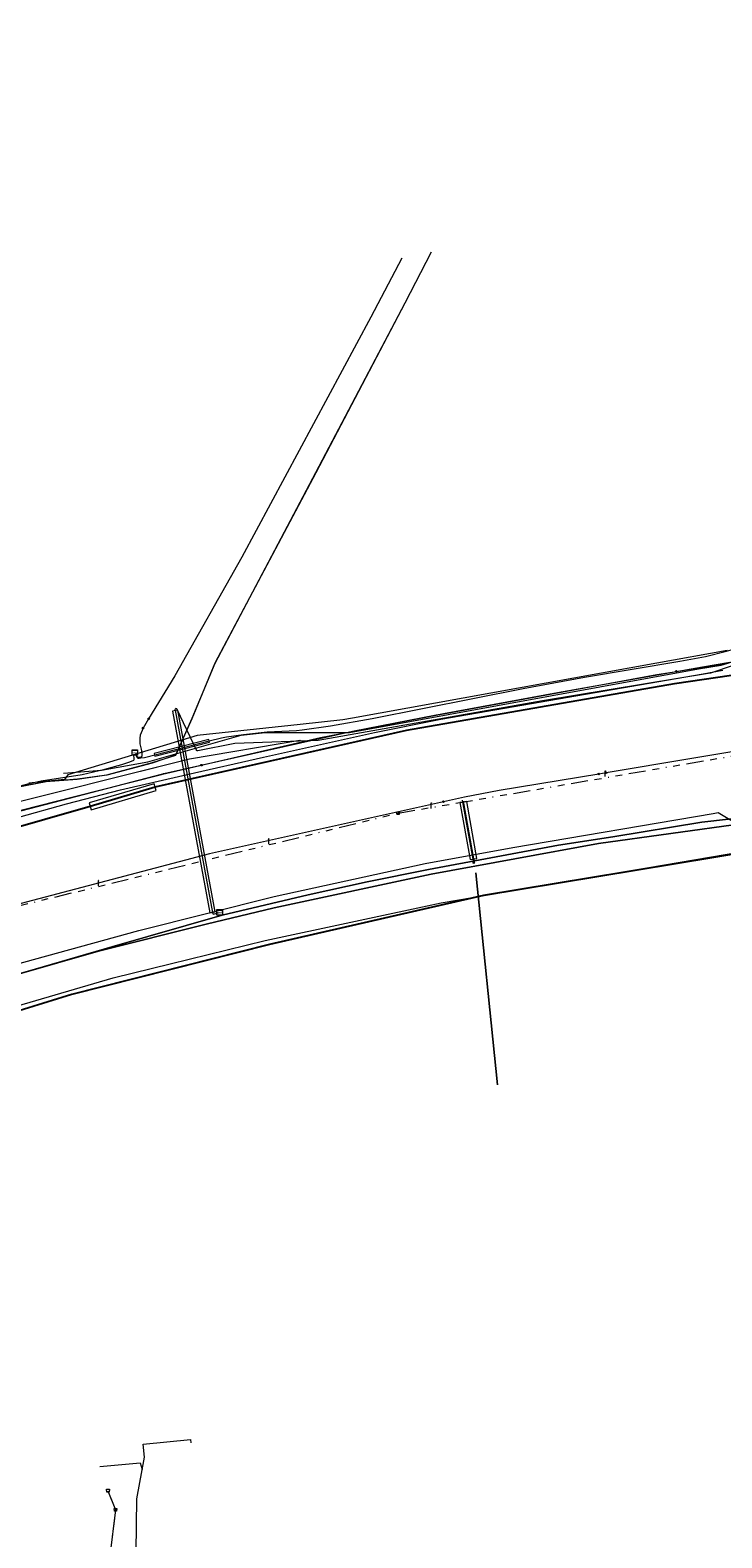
# Model space of a CAD drawing. Header units: metres. Extents: x 151922 to 154458, y 463415 to 464223.
# Tile 68 of 164: x 152715 to 152816, y 463933 to 464155. Entities that reach past the tile are written whole.
import ezdxf
from ezdxf.enums import TextEntityAlignment as Align
from ezdxf.lldxf.tags import DXFTag

# ---------------------------------------------------------------- set-up
doc = ezdxf.new("R2010")
doc.units = ezdxf.units.M
doc.linetypes.add('RI-OVERIG-SO', pattern=[17, 5, -2, 2, -2, 0, -2, 2, -2])
doc.layers.get('0').update_dxf_attribs({"lineweight": 9})
for name, color, linetype, lineweight in [('B-PV-KL-DATA-G', 90, 'KL-DATA-SO', 9), ('B-PV-KL-DATA_HULPSTUK-S', 90, 'Continuous', 9), ('B-PV-KL-DATA_KABELBED-G', 90, 'Continuous', 9), ('B-PV-KL-DATA_MANTELBUIS-G', 90, 'Continuous', 9), ('B-PV-KL-ET_HS-G', 10, 'KL-HS-SO', 9), ('B-PV-KL-ET_HS_MANTELBUIS-G', 10, 'Continuous', 9), ('B-PV-KL-ET_LS-G', 190, 'KL-LS-SO', 9), ('B-PV-KL-ET_LS-S', 190, 'Continuous', 9), ('B-PV-KL-ET_LS_HULPSTUK-S', 190, 'Continuous', 9), ('B-PV-KL-ET_LS_KABELBED-G', 190, 'Continuous', 9), ('B-PV-KL-ET_LS_MANTELBUIS-G', 190, 'Continuous', 9), ('B-PV-KL-GAS_HD-G', 30, 'KL-GAS_HD-SO', 9), ('B-PV-RI-DRUK-G', 210, 'RI-PERS-SO', 9), ('B-PV-RI-PERSLEIDING_HULPSTUK-S', 210, 'Continuous', 9), ('B-PV-RI-VRIJVERVAL-G', 210, 'RI-OVERIG-SO', 9), ('B-PV-RI-VRIJVERVAL_HULPSTUK-S', 210, 'Continuous', 9)]:
    doc.layers.add(name, color=color, linetype=linetype, lineweight=lineweight)
doc.styles.add('NLCS-ISO', font='txt')
doc.styles.get("Standard").update_dxf_attribs({"font": 'arial.ttf'})
tags = doc.linetypes.add('KL-DATA-SO', pattern='A,4,-1,[101,NLCS.SHX,S=0.5,R=0,X=0,Y=0],-1,4,-1,["D",Standard,S=1,R=0,X=-0.25,Y=-0.5],-1.5', length=12.5).pattern_tags.tags
tags[18] = DXFTag(74, 10)
tags = doc.linetypes.add('KL-GAS_HD-SO', pattern='A,4,-1,[69,NLCS.SHX,S=0.5,R=0,X=0,Y=0],-1,4,-1,["H",Standard,S=1,R=0,X=0,Y=-0.5],-2', length=13).pattern_tags.tags
tags[18] = DXFTag(74, 10)
tags = doc.linetypes.add('KL-HS-SO', pattern='A,4,-1,[103,NLCS.SHX,S=0.75,R=0,X=0,Y=0],-1,4,-1,["H",Standard,S=1,R=0,X=0,Y=-0.5],-2', length=13).pattern_tags.tags
tags[18] = DXFTag(74, 10)
tags = doc.linetypes.add('KL-LS-SO', pattern='A,4,-1,[103,NLCS.SHX,S=0.75,R=0,X=0,Y=0],-1,4,-1,["L",Standard,S=1,R=0,X=0,Y=-0.5],-2', length=13).pattern_tags.tags
tags[18] = DXFTag(74, 10)
tags = doc.linetypes.add('RI-PERS-SO', pattern='A,7,-2,["P",Standard,S=1.8,R=0,X=-0.5,Y=-0.9],-2,7,-2,[102,NLCS.SHX,S=1,R=180,X=0,Y=0],-2', length=22).pattern_tags.tags
tags[6] = DXFTag(74, 10)

# ---------------------------------------------------------------- blocks, each defined once
blk = doc.blocks.new('SKL-WTB_HULP_MOF-SO')
at = {"linetype": 'ByBlock', "lineweight": 18}
h = blk.add_hatch(color=0, dxfattribs=at)
h.dxf.hatch_style = 1
h.paths.add_polyline_path([(-0.5625, 0, 1), (0.5625, 0, 1)])
at = {"color": 0, "linetype": 'ByBlock', "lineweight": 18}
blk.add_circle((0, 0), 0.5625, dxfattribs=at)
at = {"color": 0, "linetype": 'ByBlock', "lineweight": 18, "style": 'NLCS-ISO', "flags": 1}
for tag, p in [('TYPE', (1.5, 0)), ('OMSCHRIJVING', (1.5, -3)), ('LABEL', (1.5, -1.5))]:
    blk.add_attdef(tag, p, '', height=1, dxfattribs=at)
blk = doc.blocks.new('SKL-WTB_HULP_KAST-SO')
at = {"color": 0, "linetype": 'ByBlock', "lineweight": 18}
for points in [[(-2, 2), (2, 2), (2, 1.68), (-2, 1.68)], [(-2, 1.52), (2, 1.52), (2, -2), (-2, -2)]]:
    blk.add_lwpolyline(points, close=True, dxfattribs=at)
at = {"color": 0, "linetype": 'ByBlock', "lineweight": 18, "style": 'NLCS-ISO'}
blk.add_text('kast', height=1.5, dxfattribs=at).set_placement((0, 0), align=Align.MIDDLE_CENTER)
at = {"color": 0, "linetype": 'ByBlock', "lineweight": 18, "style": 'NLCS-ISO', "flags": 1}
for tag, p in [('TYPE', (2.5, 0)), ('OMSCHRIJVING', (2.5, -3)), ('LABEL', (2.5, -1.5))]:
    blk.add_attdef(tag, p, '', height=1, dxfattribs=at)
blk = doc.blocks.new('SKL-WTB_HULP_OVERIG-SO')
at = {"color": 0, "linetype": 'ByBlock', "lineweight": 18}
for points in [[(-0.1, 0.1), (0.1, -0.1)], [(0.1, 0.1), (-0.1, -0.1)]]:
    blk.add_lwpolyline(points, dxfattribs=at)
at = {"color": 0, "linetype": 'ByBlock', "lineweight": 18, "style": 'NLCS-ISO', "flags": 1}
for tag, p in [('TYPE', (1.5, 0)), ('LABEL', (1.5, -1.5)), ('OMSCHRIJVING', (1.5, -3))]:
    blk.add_attdef(tag, p, '', height=1, dxfattribs=at)
blk = doc.blocks.new('SRI-HULP_AFVOER_OPVANG-SO')
at = {"color": 0, "linetype": 'ByBlock', "lineweight": 18}
blk.add_lwpolyline([(-0.75, -1), (-1, 1), (1, 1), (0.75, -1)], close=True, dxfattribs=at)
at = {"color": 0, "linetype": 'ByBlock', "lineweight": 18, "style": 'NLCS-ISO', "flags": 1}
for tag, p in [('TYPE', (1.5, 0)), ('OMSCHRIJVING', (1.5, -3)), ('LABEL', (1.5, -1.5))]:
    blk.add_attdef(tag, p, '', height=1, dxfattribs=at)
blk = doc.blocks.new('SKL-ET_LS_MAST-SO')
for p, q in [((0, 2.1), (0, 2.1)), ((0, -2), (0, -2))]:
    blk.add_line(p, q)
for points in [[(-0.2, 1.8), (0, 1.8)], [(-0.2, 1.8), (0, 1.8)], [(-0.2, 1.8), (-0.2, 1.8), (-0.2, 1.8), (-0.2, 1.8), (-0.2, 1.8)], [(-0.2, 1.5), (-0.2, 1.5), (-0.2, 1.6), (-0.2, 1.6), (-0.2, 1.5)], [(-0.2, 1.5), (0, 1.5)], [(-0.2, 1.5), (0, 1.5)], [(0, -2), (0, 2.1)], [(0, -2), (0, 2.1)], [(0.2, 1.9), (0, 1.9)], [(0.2, 1.9), (0, 1.9)], [(0.2, 1.7), (0, 1.7)], [(0.2, 1.6), (0, 1.6)], [(0.2, 1.4), (0, 1.4)], [(0.2, 1.4), (0, 1.4)], [(0.2, 1.9), (0.2, 1.9), (0.2, 2), (0.2, 2), (0.2, 1.9)], [(0.2, 1.6), (0.2, 1.6), (0.2, 1.7), (0.2, 1.7), (0.2, 1.7)], [(0.2, 1.4), (0.2, 1.4), (0.2, 1.4), (0.2, 1.4), (0.2, 1.4)]]:
    blk.add_lwpolyline(points)

msp = doc.modelspace()

# ---------------------------------------------------------------- linework, layer by layer
at = {"layer": 'B-PV-KL-DATA-G', "ltscale": 0.5, "flags": 128}
for points in [[(152719.551, 464045.768), (152725.148, 464046.215), (152731.957, 464047.472), (152745.684, 464051.362), (152749.183, 464051.736), (152761.591, 464051.742), (152812.847, 464061.099), (152816.157, 464061.666), (152818.789, 464062.408), (152821.144, 464063.402), (152824.548, 464064.837), (152827.69, 464065.691), (152830.515, 464066.299), (152856.612, 464069.744), (152861.542, 464071.63), (152865.778, 464074.225), (152873.82, 464074.707), (152881.428, 464072.989), (152885.178, 464072.956), (152908.405, 464075.547), (152932.224, 464077.717), (152948.88, 464078.941), (152955.712, 464079.205), (152960.146, 464079.329), (152965.093, 464079.506), (152968.724, 464079.652), (152969.863, 464079.934), (152972.212, 464080.864), (152974.306, 464081.876), (152976.121, 464083.255), (152977.943, 464085.024), (152979.571, 464087.292), (152980.592, 464089.553), (152981.954, 464095.751), (152982.497, 464098.245), (152983.013, 464098.661), (152983.457, 464099.138), (152990.36, 464142.488), (152992.387, 464154.916)], [(152773.557, 464122.303), (152769.7, 464114.8), (152756.6, 464089.9), (152741.8, 464061.9), (152738.4, 464053.8), (152736, 464048.4), (152732.6, 464047.3), (152725.9, 464045.5), (152721.6, 464044.9), (152717, 464044.5), (152709.6, 464043.1), (152707.4, 464042.6), (152689, 464038.2), (152686.5, 464036.3), (152684, 464034.7), (152679.3, 464033.4), (152667.1, 464029.4), (152654.9, 464025.5), (152645.3, 464021.9), (152631.6, 464016.8), (152631.4, 464016.9), (152631.1, 464017.5), (152631.1, 464018.3), (152632.7, 464020.9), (152633.1, 464021.7), (152632.8, 464022.7), (152616, 464031.7), (152615.8, 464032), (152615.7, 464032.4), (152632.5, 464069.3), (152641.2, 464065.4), (152645.2, 464066.6)], [(152773.575, 464122.307), (152769.707, 464114.803), (152756.638, 464089.876), (152741.79, 464061.93), (152738.411, 464053.78), (152736.033, 464048.427), (152732.607, 464047.268), (152725.92, 464045.515), (152721.59, 464044.858), (152716.986, 464044.529), (152709.565, 464043.121), (152707.4, 464042.6), (152689, 464038.2), (152686.451, 464036.31), (152683.95, 464034.71), (152679.343, 464033.401), (152667.128, 464029.443), (152654.913, 464025.485), (152645.289, 464021.929), (152631.591, 464016.791), (152631.37, 464016.906), (152631.12, 464017.51)], [(153877.43, 463906.662), (153877.06, 463906.08), (153874.95, 463902.62), (153874.94, 463898.12), (153871.01, 463892.3), (153856.77, 463870.24), (153856.7, 463870.13), (153854.23, 463866.95), (153851.57, 463865.42), (153848.2, 463864.06), (153847.02, 463863.94), (153844.66, 463863.83), (153841.62, 463864.6), (153837.27, 463866.22), (153836.38, 463866.55), (153835.4, 463866.92), (153826.33, 463870.31), (153800.8, 463879.24), (153796.14, 463880.95), (153763.59, 463894.65), (153742.96, 463902.22), (153733.52, 463906.26), (153707.22, 463915.57), (153683.51, 463924.12), (153673.06, 463927.92), (153648.86, 463935.61), (153611.35, 463947.24), (153593.91, 463952.47), (153555.86, 463963.18), (153551.65, 463963.92), (153548.16, 463962.41), (153515.7, 463971.91), (153514.11, 463972.35), (153512.71, 463972.72), (153512.04, 463973.1), (153511.58, 463973.48), (153510.95, 463974.02), (153510.49, 463974.65), (153510.28, 463975.36), (153509.99, 463976.28), (153509.9, 463978.2), (153510.74, 463988.17), (153509.49, 463988.63), (153490.94, 463995.23), (153490.55, 463995.34), (153489.22, 463991.64), (153489.01, 463990.64), (153488.55, 463989.75), (153486.13, 463983.01), (153485.74, 463981.93), (153475.03, 463984.84), (153461.15, 463988.43), (153451.5, 463991.05), (153429.03, 463996.77), (153399.75, 464004.24), (153302.57, 464029.13), (153293.26, 464031.34), (153289.88, 464032.18), (153258.15, 464041), (153240.95, 464043.36), (153235.31, 464044.41), (153206.3, 464052.48), (153200.52, 464054.09), (153192.59, 464056.29), (153164.13, 464061.46), (153155.45, 464063.21), (153154.69, 464063.34), (153148.76, 464064.42), (153140.52, 464065.84), (153139.17, 464066.08), (153133.79, 464064.99), (153127.44, 464066.59), (153127.39, 464066.69), (153127.31, 464066.81), (153127.27, 464067.01), (153127.23, 464067.17), (153127.17, 464067.32), (153127.11, 464067.45), (153126.94, 464067.56), (153126.64, 464067.64), (153126.39, 464067.6), (153126.05, 464067.56), (153125.69, 464067.42), (153125.23, 464066.99), (153085, 464076.1), (153081.44, 464076.04), (153074.8, 464076.99), (153045.54, 464080.22), (153036.62, 464080.2), (152951.91, 464079.96), (152947.52, 464079.15), (152944.88, 464078.96), (152943.88, 464078.89), (152942.88, 464078.81), (152930.01, 464077.88), (152880.98, 464073.28), (152874.3, 464073.75), (152874.09, 464073.76), (152873.11, 464073.64), (152865.09, 464072.7), (152857.12, 464070.4), (152849.6, 464069.01), (152849.6, 464068.4), (152850.98, 464043.3), (152851.01, 464042.43), (152841.99, 464041.6), (152834.16, 464041.02), (152824.23, 464039.81), (152813.36, 464038.61), (152800.26, 464036.41), (152792.27, 464035.19), (152773.17, 464031.63), (152764.19, 464029.82), (152755.51, 464027.89), (152742.85, 464024.92), (152726.67, 464020.3), (152715.42, 464017.02), (152696.33, 464011.49), (152675.4, 464003.4), (152662.1, 463996.3), (152625.3, 463984.05), (152611.36, 463980.89), (152596.35, 463974.21), (152587.23, 463970.11), (152578.47, 463966.04), (152572.37, 463962.96), (152566.27, 463959.95), (152556.2, 463954.95), (152548.37, 463950.99), (152546.26, 463949.77), (152539.39, 463946.05), (152531.36, 463941.5), (152521.16, 463935.41), (152520.61, 463934.89), (152517.27, 463932.71), (152512.41, 463929.35), (152506.36, 463923.2), (152509.95, 463918.86), (152511.27, 463916.2), (152512.18, 463903.27), (152509.34, 463902.7), (152485.33, 463892.91), (152484.34, 463892.46), (152484.42, 463892.22), (152486.36, 463887.87), (152499.34, 463861.11), (152495.13, 463858.41), (152489.27, 463854.78), (152436.75, 463822.68), (152428.41, 463816.85), (152425.25, 463816.2), (152404.26, 463800.73), (152391.26, 463791.13), (152381.61, 463782.44), (152378.03, 463779.76), (152341.53, 463752.67), (152330.76, 463744.01), (152322.89, 463742.36), (152314.733, 463735.813)], [(153877.43, 463906.662), (153877.06, 463906.08), (153874.95, 463902.62), (153874.94, 463898.12), (153871.01, 463892.3), (153856.77, 463870.24), (153856.7, 463870.13), (153854.23, 463866.95), (153851.57, 463865.42), (153848.2, 463864.06), (153847.02, 463863.94), (153844.66, 463863.83), (153841.62, 463864.6), (153837.27, 463866.22), (153836.38, 463866.55), (153835.4, 463866.92), (153826.33, 463870.31), (153800.8, 463879.24), (153796.14, 463880.95), (153763.59, 463894.65), (153742.96, 463902.22), (153733.52, 463906.26), (153707.22, 463915.57), (153683.51, 463924.12), (153673.06, 463927.92), (153648.86, 463935.61), (153611.35, 463947.24), (153593.91, 463952.47), (153555.86, 463963.18), (153551.65, 463963.92), (153548.16, 463962.41), (153515.7, 463971.91), (153514.11, 463972.35), (153512.71, 463972.72), (153512.04, 463973.1), (153511.58, 463973.48), (153510.95, 463974.02), (153510.49, 463974.65), (153510.28, 463975.36), (153509.99, 463976.28), (153509.9, 463978.2), (153510.74, 463988.17), (153509.49, 463988.63), (153490.94, 463995.23), (153490.55, 463995.34), (153489.22, 463991.64), (153489.01, 463990.64), (153488.55, 463989.75), (153486.13, 463983.01), (153485.74, 463981.93), (153475.03, 463984.84), (153461.15, 463988.43), (153451.5, 463991.05), (153429.03, 463996.77), (153399.75, 464004.24), (153302.57, 464029.13), (153293.26, 464031.34), (153289.88, 464032.18), (153258.15, 464041), (153240.95, 464043.36), (153235.31, 464044.41), (153206.3, 464052.48), (153200.52, 464054.09), (153192.59, 464056.29), (153164.13, 464061.46), (153155.45, 464063.21), (153154.69, 464063.34), (153148.76, 464064.42), (153140.52, 464065.84), (153139.17, 464066.08), (153133.79, 464064.99), (153127.44, 464066.59), (153127.39, 464066.69), (153127.31, 464066.81), (153127.27, 464067.01), (153127.23, 464067.17), (153127.17, 464067.32), (153127.11, 464067.45), (153126.94, 464067.56), (153126.64, 464067.64), (153126.39, 464067.6), (153126.05, 464067.56), (153125.69, 464067.42), (153125.23, 464066.99), (153085, 464076.1), (153081.44, 464076.04), (153074.8, 464076.99), (153045.54, 464080.22), (153036.62, 464080.2), (152951.91, 464079.96), (152947.52, 464079.15), (152944.88, 464078.96), (152943.88, 464078.89), (152942.88, 464078.81), (152930.01, 464077.88), (152880.98, 464073.28), (152874.3, 464073.75), (152874.09, 464073.76), (152873.11, 464073.64), (152865.09, 464072.7), (152857.12, 464070.4), (152849.6, 464069.01), (152849.6, 464068.4), (152850.98, 464043.3), (152851.01, 464042.43), (152841.99, 464041.6), (152834.16, 464041.02), (152824.23, 464039.81), (152813.36, 464038.61), (152800.26, 464036.41), (152792.27, 464035.19), (152773.17, 464031.63), (152764.19, 464029.82), (152755.51, 464027.89), (152742.85, 464024.92), (152726.67, 464020.3), (152715.42, 464017.02), (152696.33, 464011.49), (152675.4, 464003.4), (152662.1, 463996.3), (152625.3, 463984.05), (152611.36, 463980.89), (152596.35, 463974.21), (152587.23, 463970.11), (152578.47, 463966.04), (152572.37, 463962.96), (152566.27, 463959.95), (152556.2, 463954.95), (152548.37, 463950.99), (152546.26, 463949.77), (152539.39, 463946.05), (152531.36, 463941.5), (152521.16, 463935.41), (152520.61, 463934.89), (152517.27, 463932.71), (152512.41, 463929.35), (152506.36, 463923.2), (152509.95, 463918.86), (152511.27, 463916.2), (152512.18, 463903.27), (152509.34, 463902.7), (152485.33, 463892.91), (152484.34, 463892.46), (152484.42, 463892.22), (152486.36, 463887.87), (152499.34, 463861.11), (152495.13, 463858.41), (152489.27, 463854.78), (152436.75, 463822.68), (152428.41, 463816.85), (152425.25, 463816.2), (152404.26, 463800.73), (152391.26, 463791.13), (152381.61, 463782.44), (152378.03, 463779.76), (152341.53, 463752.67), (152330.76, 463744.01), (152322.89, 463742.36), (152314.733, 463735.812)], [(152314.733, 463735.812), (152322.89, 463742.36), (152330.76, 463744.01), (152341.53, 463752.67), (152378.03, 463779.76), (152381.61, 463782.44), (152391.26, 463791.13), (152404.26, 463800.73), (152425.25, 463816.2), (152428.41, 463816.85), (152436.75, 463822.68), (152489.27, 463854.78), (152495.13, 463858.41), (152499.34, 463861.11), (152486.36, 463887.87), (152484.42, 463892.22), (152484.34, 463892.46), (152485.33, 463892.91), (152509.34, 463902.7), (152512.18, 463903.27), (152511.27, 463916.2), (152509.95, 463918.86), (152506.36, 463923.2), (152512.41, 463929.35), (152517.27, 463932.71), (152520.61, 463934.89), (152521.16, 463935.41), (152531.36, 463941.5), (152539.39, 463946.05), (152546.26, 463949.77), (152548.37, 463950.99), (152556.2, 463954.95), (152566.27, 463959.95), (152572.37, 463962.96), (152578.47, 463966.04), (152587.23, 463970.11), (152596.35, 463974.21), (152611.36, 463980.89), (152625.3, 463984.05), (152662.2, 463996.2), (152675.5, 464003.3), (152696.33, 464011.49), (152715.42, 464017.02), (152726.67, 464020.3), (152742.85, 464024.92), (152755.51, 464027.89), (152764.19, 464029.82), (152773.17, 464031.63), (152792.27, 464035.19), (152800.26, 464036.41), (152813.36, 464038.61), (152824.23, 464039.81), (152834.16, 464041.02), (152841.99, 464041.6), (152851.01, 464042.43), (152850.98, 464043.3), (152849.6, 464068.4), (152849.6, 464069.01), (152857.12, 464070.4), (152865.09, 464072.7), (152873.11, 464073.64), (152874.09, 464073.76), (152874.3, 464073.75), (152880.98, 464073.28), (152930.01, 464077.88), (152942.88, 464078.81), (152943.88, 464078.89), (152944.88, 464078.96), (152945.07, 464078.97)], [(152314.733, 463735.812), (152322.89, 463742.36), (152330.76, 463744.01), (152341.53, 463752.67), (152378.03, 463779.76), (152381.61, 463782.44), (152391.26, 463791.13), (152404.26, 463800.73), (152425.25, 463816.2), (152428.41, 463816.85), (152436.75, 463822.68), (152489.27, 463854.78), (152495.13, 463858.41), (152499.34, 463861.11), (152486.36, 463887.87), (152484.42, 463892.22), (152484.34, 463892.46), (152485.33, 463892.91), (152509.34, 463902.7), (152512.18, 463903.27), (152511.27, 463916.2), (152509.95, 463918.86), (152506.36, 463923.2), (152512.41, 463929.35), (152517.27, 463932.71), (152520.61, 463934.89), (152521.16, 463935.41), (152531.36, 463941.5), (152539.39, 463946.05), (152546.26, 463949.77), (152548.37, 463950.99), (152556.2, 463954.95), (152566.27, 463959.95), (152572.37, 463962.96), (152578.47, 463966.04), (152587.23, 463970.11), (152596.35, 463974.21), (152611.36, 463980.89), (152625.3, 463984.05), (152662.2, 463996.2), (152675.5, 464003.3), (152696.33, 464011.49), (152715.42, 464017.02), (152726.67, 464020.3), (152742.85, 464024.92), (152755.51, 464027.89), (152764.19, 464029.82), (152773.17, 464031.63), (152792.27, 464035.19), (152800.26, 464036.41), (152813.36, 464038.61), (152824.23, 464039.81), (152834.16, 464041.02), (152841.99, 464041.6), (152851.01, 464042.43), (152850.98, 464043.3), (152849.6, 464068.4), (152849.6, 464069.01), (152857.12, 464070.4), (152865.09, 464072.7), (152873.11, 464073.64), (152874.09, 464073.76), (152874.3, 464073.75), (152880.98, 464073.28), (152930.01, 464077.88), (152942.88, 464078.81), (152943.88, 464078.89), (152944.88, 464078.96), (152945.07, 464078.97)], [(153877.43, 463906.662), (153877.06, 463906.08), (153874.95, 463902.62), (153874.94, 463898.12), (153871.01, 463892.3), (153856.7, 463870.13), (153854.23, 463866.95), (153851.57, 463865.42), (153848.2, 463864.06), (153844.66, 463863.83), (153841.62, 463864.6), (153836.38, 463866.55), (153835.4, 463866.92), (153826.33, 463870.31), (153800.8, 463879.24), (153796.14, 463880.95), (153763.59, 463894.65), (153742.96, 463902.22), (153733.52, 463906.26), (153707.22, 463915.57), (153673.06, 463927.92), (153648.86, 463935.61), (153611.35, 463947.24), (153593.91, 463952.47), (153555.86, 463963.18), (153551.65, 463963.92), (153548.16, 463962.41), (153514.11, 463972.35), (153512.71, 463972.72), (153512.04, 463973.1), (153510.95, 463974.02), (153510.49, 463974.65), (153510.28, 463975.36), (153509.99, 463976.28), (153509.9, 463978.2), (153510.74, 463988.17), (153490.94, 463995.23), (153490.55, 463995.34), (153489.22, 463991.64), (153489.01, 463990.64), (153488.55, 463989.75), (153485.74, 463981.93), (153475.03, 463984.84), (153451.5, 463991.05), (153429.03, 463996.77), (153302.57, 464029.13), (153293.26, 464031.34), (153289.88, 464032.18), (153258.15, 464041), (153240.95, 464043.36), (153235.31, 464044.41), (153200.52, 464054.09), (153192.59, 464056.29), (153155.45, 464063.21), (153154.69, 464063.34), (153140.52, 464065.84), (153139.17, 464066.08), (153133.79, 464064.99), (153127.44, 464066.59), (153127.31, 464066.81), (153127.27, 464067.01), (153127.17, 464067.32), (153127.11, 464067.45), (153126.94, 464067.56), (153126.64, 464067.64), (153126.05, 464067.56), (153125.69, 464067.42), (153125.23, 464066.99), (153085, 464076.1), (153081.44, 464076.04), (153074.8, 464076.99), (153045.54, 464080.22), (152951.91, 464079.96), (152947.52, 464079.15), (152944.88, 464078.96), (152942.88, 464078.81), (152930.01, 464077.88), (152880.98, 464073.28), (152874.09, 464073.76), (152873.11, 464073.64), (152865.09, 464072.7), (152857.12, 464070.4), (152849.6, 464069.01), (152850.98, 464043.3), (152851.01, 464042.43), (152841.99, 464041.6), (152834.16, 464041.02), (152824.23, 464039.81), (152813.36, 464038.61), (152800.26, 464036.41), (152792.27, 464035.19), (152773.17, 464031.63), (152764.19, 464029.82), (152755.51, 464027.89), (152742.85, 464024.92), (152715.42, 464017.02), (152696.33, 464011.49), (152675.4, 464003.4), (152662.1, 463996.3), (152625.3, 463984.05), (152611.36, 463980.89), (152587.23, 463970.11), (152578.47, 463966.04), (152566.27, 463959.95), (152556.2, 463954.95), (152548.37, 463950.99), (152546.26, 463949.77), (152539.39, 463946.05), (152531.36, 463941.5), (152521.16, 463935.41), (152520.61, 463934.89), (152517.27, 463932.71), (152512.41, 463929.35), (152506.36, 463923.2), (152509.95, 463918.86), (152511.27, 463916.2), (152512.18, 463903.27), (152509.34, 463902.7), (152484.34, 463892.46), (152484.42, 463892.22), (152486.36, 463887.87), (152499.34, 463861.11), (152489.27, 463854.78), (152436.75, 463822.68), (152428.41, 463816.85), (152425.25, 463816.2), (152391.26, 463791.13), (152381.61, 463782.44), (152378.03, 463779.76), (152341.53, 463752.67), (152330.76, 463744.01), (152327.32, 463743.289)], [(152327.32, 463743.289), (152330.76, 463744.01), (152341.53, 463752.67), (152381.61, 463782.44), (152391.26, 463791.13), (152404.26, 463800.73), (152425.25, 463816.2), (152428.41, 463816.85), (152436.75, 463822.68), (152495.13, 463858.41), (152499.34, 463861.11), (152486.36, 463887.87), (152484.34, 463892.46), (152485.33, 463892.91), (152509.34, 463902.7), (152512.18, 463903.27), (152511.27, 463916.2), (152509.95, 463918.86), (152506.36, 463923.2), (152512.41, 463929.35), (152517.27, 463932.71), (152520.61, 463934.89), (152521.16, 463935.41), (152531.36, 463941.5), (152539.39, 463946.05), (152546.26, 463949.77), (152548.37, 463950.99), (152566.27, 463959.95), (152572.37, 463962.96), (152578.47, 463966.04), (152587.23, 463970.11), (152611.36, 463980.89), (152625.3, 463984.05), (152662.2, 463996.2), (152675.5, 464003.3), (152696.33, 464011.49), (152726.67, 464020.3), (152742.85, 464024.92), (152755.51, 464027.89), (152764.19, 464029.82), (152773.17, 464031.63), (152792.27, 464035.19), (152800.26, 464036.41), (152813.36, 464038.61), (152824.23, 464039.81), (152834.16, 464041.02), (152841.99, 464041.6), (152851.01, 464042.43), (152849.6, 464068.4), (152849.6, 464069.01), (152857.12, 464070.4), (152865.09, 464072.7), (152874.09, 464073.76), (152874.3, 464073.75), (152880.98, 464073.28), (152930.01, 464077.88), (152943.88, 464078.89), (152944.88, 464078.96), (152945.07, 464078.97)], [(152327.32, 463743.289), (152330.76, 463744.01), (152341.53, 463752.67), (152381.61, 463782.44), (152391.26, 463791.13), (152404.26, 463800.73), (152425.25, 463816.2), (152428.41, 463816.85), (152436.75, 463822.68), (152495.13, 463858.41), (152499.34, 463861.11), (152486.36, 463887.87), (152484.34, 463892.46), (152485.33, 463892.91), (152509.34, 463902.7), (152512.18, 463903.27), (152511.27, 463916.2), (152509.95, 463918.86), (152506.36, 463923.2), (152512.41, 463929.35), (152517.27, 463932.71), (152520.61, 463934.89), (152521.16, 463935.41), (152531.36, 463941.5), (152539.39, 463946.05), (152546.26, 463949.77), (152548.37, 463950.99), (152566.27, 463959.95), (152572.37, 463962.96), (152578.47, 463966.04), (152587.23, 463970.11), (152611.36, 463980.89), (152625.3, 463984.05), (152662.2, 463996.2), (152675.5, 464003.3), (152696.33, 464011.49), (152726.67, 464020.3), (152742.85, 464024.92), (152755.51, 464027.89), (152764.19, 464029.82), (152773.17, 464031.63), (152792.27, 464035.19), (152800.26, 464036.41), (152813.36, 464038.61), (152824.23, 464039.81), (152834.16, 464041.02), (152841.99, 464041.6), (152851.01, 464042.43), (152849.6, 464068.4), (152849.6, 464069.01), (152857.12, 464070.4), (152865.09, 464072.7), (152874.09, 464073.76), (152874.3, 464073.75), (152880.98, 464073.28), (152930.01, 464077.88), (152943.88, 464078.89), (152944.88, 464078.96), (152945.07, 464078.97)]]:
    msp.add_lwpolyline(points, dxfattribs=at)
at = {"layer": 'B-PV-KL-DATA_KABELBED-G', "ltscale": 0.5, "flags": 128}
for points in [[(152817.06, 464063.807), (152806.74, 464061.93), (152782.331, 464057.531), (152762.021, 464053.87), (152760.591, 464053.624), (152754.321, 464052.943), (152739.185, 464051.299), (152720.223, 464045.554), (152719.725, 464044.877), (152714.477, 464044.32)], [(152817.457, 464062.057), (152813.45, 464061.348), (152792.113, 464057.576), (152775.41, 464054.502), (152774.918, 464054.411), (152774.313, 464054.293), (152762.028, 464051.889), (152734.72, 464045.778), (152734.228, 464045.668), (152734.108, 464045.637), (152708.711, 464039.021), (152708.631, 464038.997), (152694.143, 464034.68), (152682.751, 464031.286), (152660.555, 464024.267), (152659.08, 464023.699), (152613.445, 464006.139), (152599.112, 464000), (152576.546, 463990.334), (152575.09, 463989.78), (152571.782, 463988.52), (152571.779, 463988.519)], [(152571.779, 463988.519), (152571.782, 463988.52), (152572.402, 463988.683), (152576.808, 463989.983), (152581.141, 463991.508), (152592.729, 463996.478), (152600.577, 464000), (152601.469, 464000.4), (152615.792, 464006.418), (152632.728, 464013.129), (152658.173, 464022.54), (152671.871, 464027.019), (152683.981, 464030.845), (152700.611, 464035.844), (152713.012, 464039.339), (152720.021, 464041.28), (152727.943, 464043.317), (152737.733, 464045.598), (152748.931, 464048.131), (152765.258, 464051.779), (152774.973, 464053.707), (152813.541, 464060.382), (152816.404, 464060.922)], [(152809.603, 464060.735), (152813.45, 464061.348), (152816.358, 464061.812), (152816.911, 464061.921), (152817.457, 464062.057), (152817.592, 464062.094)], [(152577.148, 463990.619), (152597.54, 463999.715), (152659.08, 464023.699), (152660.818, 464024.304), (152694.143, 464034.68), (152708.437, 464039.131), (152720.967, 464042.308), (152733.979, 464045.607), (152734.108, 464045.637), (152734.72, 464045.778), (152757.333, 464051.001), (152774.313, 464054.293), (152775.41, 464054.502), (152806.738, 464060.278), (152809.603, 464060.735)], [(152573.766, 463990.937), (152574.859, 463991.272), (152576.074, 463991.643), (152594.943, 464000), (152600.575, 464002.494), (152613.143, 464008.422), (152626.731, 464013.356), (152632.598, 464015.71), (152640.499, 464018.677), (152645.428, 464020.491), (152650.382, 464022.232), (152660.165, 464025.673), (152685.556, 464033.78), (152708.308, 464040.432), (152738.059, 464047.872), (152754.291, 464050.611)], [(152730.879, 464046.076), (152735.728, 464047.289)], [(152509.7, 463925.9), (152516.9, 463932.6), (152536.678, 463943.418), (152560.792, 463956.802), (152566.33, 463959.416), (152602.595, 463975.8), (152610.595, 463979.415), (152627.9, 463984.9), (152660.205, 463997.375), (152672.32, 464003.528), (152676.7, 464004.9), (152700.4, 464012.7), (152724.699, 464019.642), (152740.5, 464023.6), (152750.505, 464025.988), (152773.579, 464030.948), (152798.154, 464035.448), (152819.4, 464038.4)], [(152516.91, 463932.6), (152536.69, 463943.42), (152560.8, 463956.8), (152566.34, 463959.42), (152610.6, 463979.41), (152627.91, 463984.9), (152660.21, 463997.37), (152672.52, 464003.6), (152676.71, 464004.9), (152700.41, 464012.7), (152724.71, 464019.64), (152740.51, 464023.6), (152750.52, 464025.99), (152773.59, 464030.95), (152798.16, 464035.45), (152819.41, 464038.4)], [(152819.4, 464038.4), (152798.154, 464035.448), (152773.579, 464030.948), (152750.505, 464025.988), (152740.5, 464023.6), (152724.699, 464019.642), (152700.4, 464012.7), (152676.7, 464004.9), (152672.32, 464003.528), (152660.205, 463997.375), (152627.9, 463984.9), (152610.619, 463979.458)], [(152689.038, 464004.646), (152726.838, 464015.714), (152749.207, 464021.223), (152775.02, 464026.733), (152823.965, 464035.043)]]:
    msp.add_lwpolyline(points, dxfattribs=at)
at = {"layer": 'B-PV-KL-DATA_MANTELBUIS-G', "ltscale": 0.5, "flags": 128}
msp.add_lwpolyline([(152730.879, 464046.076), (152735.728, 464047.289)], dxfattribs=at)
msp.add_lwpolyline([(152730.879, 464046.076), (152735.728, 464047.289)], dxfattribs=at)
at = {"layer": 'B-PV-KL-ET_HS-G', "ltscale": 0.5, "flags": 128}
for points in [[(153156.991, 464058.839), (153132.406, 464063.509), (153083.294, 464070.063), (153039.399, 464074.324), (152992.407, 464079.557), (152983.5, 464080.401), (152982.089, 464080.062), (152980.222, 464079.012), (152978.981, 464077.732), (152977.009, 464075.651), (152975.392, 464074.793), (152973.487, 464074.519), (152969.905, 464074.288), (152949.515, 464073.476), (152903.364, 464070.938), (152888.548, 464069.325), (152848.832, 464064.754), (152809.315, 464058.956), (152769.95, 464052.097), (152732.999, 464043.767), (152723.446, 464040.947), (152684.131, 464029.66), (152656.637, 464020.43)], [(153155.596, 464059.001), (153132.392, 464063.409), (153083.27, 464069.965), (153039.387, 464074.224), (152992.397, 464079.457), (152983.508, 464080.299), (152982.125, 464079.968), (152980.284, 464078.932), (152979.053, 464077.662), (152977.071, 464075.571), (152975.424, 464074.697), (152973.497, 464074.419), (152969.911, 464074.188), (152949.519, 464073.376), (152903.372, 464070.838), (152888.56, 464069.225), (152848.844, 464064.654), (152809.331, 464058.858), (152769.97, 464051.999), (152733.025, 464043.671), (152723.474, 464040.851), (152684.161, 464029.564), (152656.672, 464020.337)], [(153158.062, 464058.584), (153132.399, 464063.459), (153083.282, 464070.014), (153039.393, 464074.274), (152992.402, 464079.507), (152983.504, 464080.35), (152982.107, 464080.015), (152980.253, 464078.972), (152979.017, 464077.697), (152977.04, 464075.611), (152975.408, 464074.745), (152973.492, 464074.469), (152969.908, 464074.238), (152949.517, 464073.426), (152903.368, 464070.888), (152888.554, 464069.275), (152848.838, 464064.704), (152809.323, 464058.907), (152769.96, 464052.048), (152733.012, 464043.719), (152723.46, 464040.899), (152684.146, 464029.612), (152658.646, 464021.052)], [(152314.733, 464052.921), (152344.56, 464035.394), (152387.83, 464009.919), (152405.129, 464000), (152420.522, 463991.581), (152449.998, 463971.252), (152520.496, 463929.73), (152535.226, 463937.58), (152549.855, 463945.796), (152593.44, 463967.033), (152622.731, 463979.717), (152657.482, 463993.765), (152720.782, 464013.379), (152749.85, 464020.734), (152781.277, 464027.937), (152854.802, 464040.074), (152908.205, 464046.628), (152986.263, 464048.368), (153000, 464048.232)], [(154217.325, 463594.831), (154199.464, 463607.851), (154174.772, 463625.744), (154138.46, 463650.947), (154122.54, 463662.087), (154086.172, 463686.18), (154063.405, 463701.058), (154020.381, 463727.137), (154000, 463739.029), (153979.421, 463750), (153959.461, 463760.149), (153937.282, 463770.929), (153921.038, 463778.193), (153909.918, 463783.29), (153863.492, 463805.295), (153845.507, 463815.329), (153833.914, 463821.923), (153804.856, 463836.765), (153777.857, 463851.011), (153726.497, 463876.685), (153698.876, 463888.515), (153630.013, 463912.221), (153545.355, 463937.298), (153500, 463949.418), (153477.115, 463955.58), (153472.948, 463954.084), (153397.664, 463972.899), (153389.981, 463974.891), (153297.059, 464000), (153230.927, 464016.101), (153191.767, 464024.924), (153127.848, 464037.602), (153078.676, 464043.845), (153033.425, 464046.759), (153000, 464048.182), (152986.263, 464048.318), (152908.209, 464046.578), (152854.809, 464040.024), (152781.287, 464027.888), (152749.862, 464020.685), (152720.796, 464013.331), (152657.499, 463993.718), (152622.75, 463979.671), (152593.461, 463966.988), (152549.878, 463945.752), (152535.25, 463937.536), (152520.495, 463929.673), (152449.971, 463971.21), (152420.496, 463991.538), (152405.025, 464000), (152387.805, 464009.876), (152344.535, 464035.351), (152314.733, 464052.864)], [(152314.733, 464052.806), (152344.51, 464035.308), (152387.78, 464009.833), (152404.92, 464000), (152420.47, 463991.495), (152449.944, 463971.168), (152520.494, 463929.616), (152535.274, 463937.492), (152549.901, 463945.708), (152593.482, 463966.943), (152622.769, 463979.625), (152657.516, 463993.671), (152720.81, 464013.283), (152749.874, 464020.636), (152781.297, 464027.839), (152854.816, 464039.974), (152908.213, 464046.528), (152986.263, 464048.268), (153000, 464048.132)]]:
    msp.add_lwpolyline(points, dxfattribs=at)
at = {"layer": 'B-PV-KL-ET_HS_MANTELBUIS-G', "ltscale": 0.5, "flags": 128}
msp.add_lwpolyline([(152733.161, 464043.216), (152732.863, 464044.224), (152723.311, 464041.404), (152723.609, 464040.396), (152733.161, 464043.216)], dxfattribs=at)
at = {"layer": 'B-PV-KL-ET_LS-G', "ltscale": 0.5, "flags": 128}
for points in [[(152769.253, 464121.431), (152764.727, 464112.737), (152745.739, 464077.529), (152735.91, 464060.09), (152732.072, 464053.77)], [(152730.105, 464048.659), (152730.178, 464048.438), (152730.315, 464048.143), (152730.468, 464048.006), (152730.656, 464047.991), (152730.934, 464048.013), (152731.467, 464048.104), (152740.982, 464050.524), (152742.768, 464050.969), (152743.493, 464051.109), (152746.016, 464051.459), (152749.474, 464051.85), (152753.793, 464052.067), (152754.604, 464052.134), (152758.798, 464052.74), (152764.92, 464053.804), (152787.071, 464058.22), (152796.107, 464059.876), (152810.085, 464062.22), (152813.9, 464062.916), (152816.983, 464063.68), (152819.378, 464064.403), (152820.932, 464064.916), (152821.648, 464065.088), (152822.616, 464065.234), (152825.57, 464065.572), (152826.525, 464065.721), (152829.541, 464066.295), (152848.881, 464068.965), (152851.767, 464069.273), (152853.162, 464069.432), (152853.784, 464069.51), (152857.099, 464069.81), (152861.099, 464070.415), (152867.72, 464071.616), (152876.032, 464072.733), (152881.762, 464073.187), (152885.582, 464073.525), (152886.906, 464073.692), (152907.162, 464075.57), (152908.665, 464075.706), (152930.697, 464077.668), (152932.585, 464077.827), (152935.619, 464078.053), (152951.665, 464079.12), (152953.279, 464079.221), (152957.46, 464079.326)], [(152897.908, 464058.824), (152824.172, 464049.992), (152799.293, 464045.841)], [(152731.249, 464052.415), (152730.85, 464051.389), (152730.778, 464050.906), (152730.758, 464050.537), (152730.793, 464050.117), (152730.99, 464049.331), (152731.068, 464048.781), (152731.091, 464048.49), (152731.062, 464048.343), (152731, 464048.202), (152730.934, 464048.142), (152730.826, 464048.105), (152730.656, 464048.092), (152730.509, 464048.103), (152730.397, 464048.204), (152730.271, 464048.475), (152730.195, 464048.691)], [(152732.072, 464053.77), (152731.249, 464052.415)], [(152571.527, 463991.262), (152601.628, 464003.791), (152608.796, 464006.674), (152628.317, 464014.265), (152640.55, 464018.989), (152652.809, 464023.4), (152666.724, 464028.182), (152686.901, 464034.535), (152707.398, 464041.981), (152710.439, 464043.038), (152713.043, 464043.88), (152714.524, 464044.27), (152716.297, 464044.654), (152722.318, 464045.601), (152725.631, 464046.378), (152728.118, 464047.066), (152729.322, 464047.469), (152729.877, 464047.712), (152729.932, 464047.768), (152729.947, 464047.935), (152729.932, 464048.063), (152729.885, 464048.286), (152729.789, 464048.549)], [(152798.189, 464045.657), (152783.563, 464043.217), (152778.485, 464042.269), (152775.368, 464041.586)], [(152799.293, 464045.841), (152798.189, 464045.657)], [(152775.368, 464041.586), (152741.018, 464033.939), (152701.59, 464023.563), (152676.014, 464015.669), (152655.664, 464008.623), (152632.05, 464000), (152611.852, 463991.837), (152583.916, 463979.086), (152571.123, 463972.421), (152553.138, 463963.38), (152524.956, 463948.717), (152506.883, 463938.007)], [(152779.823, 464032.621), (152778.195, 464041.842)], [(152778.279, 464041.654), (152779.87, 464032.644), (152779.823, 464032.621)], [(152780.081, 464031.155), (152783.276, 464000)], [(152780.131, 464031.162), (152783.326, 464000)], [(152731.441, 463945.317), (152731.244, 463947.206), (152738.208, 463947.93), (152738.261, 463947.412)], [(152724.885, 463943.957), (152730.831, 463944.476), (152731.117, 463943.497)], [(152730.24, 463931.413), (152730.35, 463939.182), (152731.441, 463945.317)]]:
    msp.add_lwpolyline(points, dxfattribs=at)
at = {"layer": 'B-PV-KL-ET_LS_KABELBED-G', "ltscale": 0.5, "flags": 128}
msp.add_lwpolyline([(152824.158, 464063.727), (152814.616, 464060.493), (152814.584, 464060.485), (152789.934, 464056.396), (152756.969, 464050.58), (152744.751, 464050.152), (152739.305, 464049.047), (152739.239, 464049.045), (152739.175, 464049.064), (152739.122, 464049.103), (152739.084, 464049.158), (152736.261, 464055.151), (152736.195, 464055.246), (152736.087, 464055.287), (152736.013, 464055.253), (152735.959, 464055.191), (152735.934, 464055.112), (152735.943, 464055.031), (152741.464, 464025.333), (152741.564, 464025.099), (152742.503, 464025.339)], dxfattribs=at)
at = {"layer": 'B-PV-KL-ET_LS_MANTELBUIS-G', "ltscale": 0.5, "flags": 128}
for points in [[(152736.354, 464055.047), (152735.568, 464054.901), (152741.071, 464025.26), (152741.858, 464025.406), (152736.356, 464055.037)], [(152732.988, 464048.294), (152741.031, 464050.33), (152740.933, 464050.718), (152732.89, 464048.682), (152732.988, 464048.294)], [(152733.161, 464043.216), (152732.863, 464044.224), (152723.311, 464041.404), (152723.609, 464040.396), (152733.161, 464043.216)], [(152777.808, 464041.459), (152779.284, 464033.089), (152780.268, 464033.263), (152778.792, 464041.633), (152777.808, 464041.459)]]:
    msp.add_lwpolyline(points, dxfattribs=at)
at = {"layer": 'B-PV-KL-GAS_HD-G', "ltscale": 0.5, "flags": 128}
for points in [[(152602.311, 463977.953), (152612.337, 463982.337), (152624.101, 463987.295), (152629.706, 463989.608), (152642.444, 463994.616), (152657.027, 464000.296), (152659.271, 464001.087), (152682.013, 464008.766), (152686.455, 464010.071), (152689.872, 464011.151), (152693.286, 464012.204), (152696.707, 464013.236), (152700.135, 464014.245), (152703.569, 464015.229), (152730.654, 464022.673), (152750.492, 464027.647), (152772.685, 464032.506), (152785.572, 464034.881), (152814.994, 464039.868)], [(152814.994, 464039.868), (152815.76, 464039.993), (152821.31, 464036.7), (152843.357, 464038.962), (152855.258, 464039.669), (152858.533, 464039.732)]]:
    msp.add_lwpolyline(points, dxfattribs=at)
at = {"layer": 'B-PV-RI-DRUK-G', "ltscale": 0.5, "flags": 128}
for points in [[(152726.1, 463940.4), (152727.2, 463937.6)], [(152727.2, 463937.6), (152726.371, 463930.805)]]:
    msp.add_lwpolyline(points, dxfattribs=at)
at = {"layer": 'B-PV-RI-VRIJVERVAL-G', "ltscale": 0.5, "flags": 128}
for points in [[(152768.71, 464039.92), (152832.59, 464050.84)], [(152709.95, 464025.55), (152768.71, 464039.92)], [(152726.1, 463940.4), (152727.2, 463937.6)], [(152727.2, 463937.6), (152726.371, 463930.805)]]:
    msp.add_lwpolyline(points, dxfattribs=at)

# ---------------------------------------------------------------- block references
at = {"layer": 'B-PV-KL-DATA_HULPSTUK-S', "xscale": 0.2, "yscale": 0.2, "zscale": 0.2}
for name, p in [('SKL-WTB_HULP_MOF-SO', (152809.604, 464060.735)), ('SKL-WTB_HULP_OVERIG-SO', (152809.603, 464060.735)), ('SKL-WTB_HULP_OVERIG-SO', (152809.603, 464060.735)), ('SKL-WTB_HULP_OVERIG-SO', (152754.291, 464050.611)), ('SKL-WTB_HULP_MOF-SO', (152739.83, 464046.958))]:
    msp.add_blockref(name, p, dxfattribs=at)
at = {"layer": 'B-PV-KL-ET_LS-S', "xscale": 0.2, "yscale": 0.2, "zscale": 0.2}
for p in [(152799.139, 464045.715), (152773.58, 464041.009), (152749.743, 464035.754), (152724.718, 464029.618)]:
    msp.add_blockref('SKL-ET_LS_MAST-SO', p, dxfattribs=at)
at = {"layer": 'B-PV-KL-ET_LS_HULPSTUK-S', "xscale": 0.2, "yscale": 0.2, "zscale": 0.2}
for name, p in [('SKL-WTB_HULP_MOF-SO', (152731.249, 464052.415)), ('SKL-WTB_HULP_MOF-SO', (152732.072, 464053.77)), ('SKL-WTB_HULP_KAST-SO', (152730.038, 464048.835)), ('SKL-WTB_HULP_MOF-SO', (152798.189, 464045.657)), ('SKL-WTB_HULP_MOF-SO', (152799.293, 464045.841)), ('SKL-WTB_HULP_MOF-SO', (152775.368, 464041.586)), ('SKL-WTB_HULP_MOF-SO', (152779.823, 464032.621)), ('SKL-WTB_HULP_KAST-SO', (152742.503, 464025.339))]:
    msp.add_blockref(name, p, dxfattribs=at)
at = {"layer": 'B-PV-RI-PERSLEIDING_HULPSTUK-S', "xscale": 0.2, "yscale": 0.2, "zscale": 0.2}
for p in [(152726.1, 463940.4), (152727.2, 463937.6)]:
    msp.add_blockref('SRI-HULP_AFVOER_OPVANG-SO', p, dxfattribs=at)
at = {"layer": 'B-PV-RI-VRIJVERVAL_HULPSTUK-S', "xscale": 0.2, "yscale": 0.2, "zscale": 0.2}
for p in [(152768.71, 464039.92), (152726.1, 463940.4), (152727.2, 463937.6)]:
    msp.add_blockref('SRI-HULP_AFVOER_OPVANG-SO', p, dxfattribs=at)

doc.saveas('drawing.dxf')
